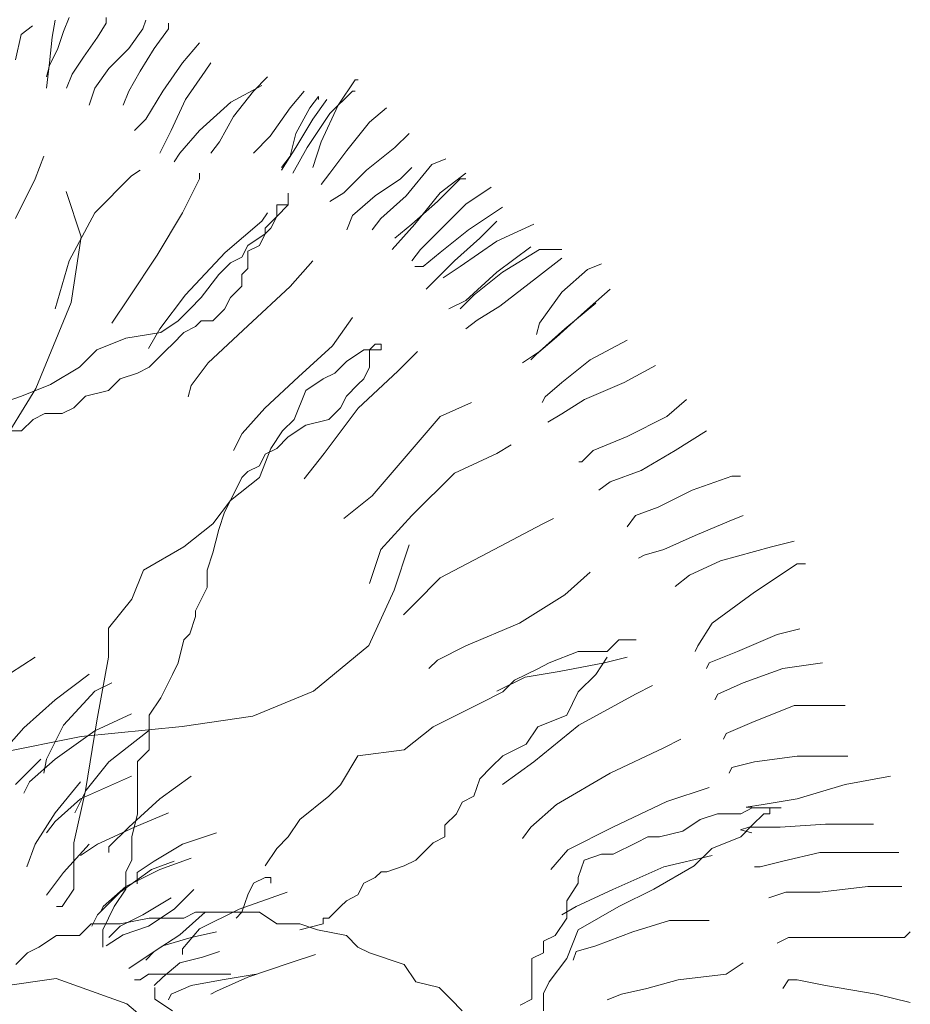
# Model space of a CAD drawing. Extents: x 12.9 to 34.2, y -51.7 to -4.
# Tile 12 of 75: x 32.611 to 33.247, y -49.232 to -48.529. Entities that reach past the tile are written whole.
import ezdxf

# ---------------------------------------------------------------- set-up
doc = ezdxf.new("R2010")
doc.units = 0
doc.header["$MEASUREMENT"] = 0
doc.layers.add('BLÄTTER', color=64, linetype='CONTINUOUS', lineweight=13)

msp = doc.modelspace()

# ---------------------------------------------------------------- linework, layer by layer
at = {"layer": 'BLÄTTER'}
for p, q in [((32.62006, -48.53363), (32.61197, -48.53969)), ((32.63623, -48.52958), (32.63421, -48.54171)), ((32.64634, -48.52756), (32.64229, -48.53767)), ((32.67262, -48.5316), (32.66656, -48.54171)), ((32.67262, -48.52756), (32.67262, -48.5316)), ((32.70092, -48.52958), (32.6989, -48.53564)), ((32.71709, -48.5316), (32.71709, -48.53564)), ((32.61197, -48.53969), (32.60793, -48.55788)), ((32.64229, -48.53767), (32.63825, -48.5498)), ((32.6989, -48.53564), (32.68879, -48.5498)), ((32.71709, -48.53564), (32.70699, -48.5498)), ((32.63421, -48.54171), (32.63218, -48.55991)), ((32.66656, -48.54171), (32.65645, -48.55586)), ((32.73933, -48.54575), (32.7272, -48.55991)), ((32.63825, -48.5498), (32.63218, -48.56192)), ((32.68879, -48.5498), (32.67464, -48.56395)), ((32.70699, -48.5498), (32.69688, -48.56597)), ((32.63218, -48.55991), (32.63017, -48.5781)), ((32.63218, -48.56192), (32.63017, -48.57002)), ((32.65645, -48.55586), (32.64836, -48.56799)), ((32.7272, -48.55991), (32.71305, -48.58012)), ((32.74741, -48.55991), (32.74337, -48.56597)), ((32.64836, -48.56799), (32.64432, -48.5781)), ((32.67464, -48.56395), (32.66453, -48.5781)), ((32.69688, -48.56597), (32.68879, -48.58012)), ((32.74337, -48.56597), (32.72923, -48.58619)), ((32.78785, -48.57002), (32.77774, -48.58012)), ((32.85052, -48.57203), (32.83839, -48.59023)), ((32.85254, -48.57203), (32.85052, -48.57203)), ((32.66453, -48.5781), (32.66049, -48.59023)), ((32.68879, -48.58012), (32.68475, -48.59023)), ((32.71305, -48.58012), (32.70092, -48.60034)), ((32.7838, -48.57608), (32.76157, -48.5882)), ((32.77774, -48.58012), (32.76359, -48.59831)), ((32.81413, -48.58012), (32.80402, -48.59225)), ((32.8485, -48.58012), (32.83232, -48.5963)), ((32.85052, -48.58012), (32.8485, -48.58012)), ((32.72923, -48.58619), (32.71912, -48.60842)), ((32.76157, -48.5882), (32.73933, -48.60842)), ((32.82424, -48.58416), (32.81818, -48.59225)), ((32.8303, -48.58619), (32.82019, -48.60034)), ((32.82424, -48.58619), (32.82424, -48.58416)), ((32.80402, -48.59225), (32.78987, -48.61247)), ((32.81818, -48.59225), (32.80807, -48.61044)), ((32.83232, -48.5963), (32.81615, -48.62055)), ((32.83839, -48.59023), (32.82626, -48.61651)), ((32.87275, -48.59225), (32.86063, -48.60236)), ((32.70092, -48.60034), (32.69284, -48.60842)), ((32.76359, -48.59831), (32.75348, -48.61651)), ((32.82019, -48.60034), (32.80807, -48.62055)), ((32.86063, -48.60236), (32.84446, -48.62258)), ((32.71912, -48.60842), (32.71103, -48.62459)), ((32.73933, -48.60842), (32.72518, -48.62459)), ((32.80807, -48.61044), (32.80402, -48.62662)), ((32.88893, -48.61044), (32.87882, -48.62055)), ((32.75348, -48.61651), (32.74741, -48.62459)), ((32.78987, -48.61247), (32.77774, -48.62459)), ((32.82626, -48.61651), (32.82019, -48.6347)), ((32.72518, -48.62459), (32.72113, -48.63066)), ((32.80807, -48.62055), (32.79796, -48.63673)), ((32.81615, -48.62055), (32.80604, -48.63875)), ((32.84446, -48.62258), (32.83232, -48.63875)), ((32.87882, -48.62055), (32.8586, -48.63673)), ((32.62814, -48.62662), (32.62208, -48.64279)), ((32.80402, -48.62662), (32.79796, -48.6347)), ((32.91521, -48.62864), (32.9051, -48.63268)), ((32.69688, -48.63673), (32.69081, -48.64077)), ((32.73933, -48.63875), (32.73933, -48.64279)), ((32.83232, -48.63875), (32.82626, -48.64683)), ((32.8586, -48.63673), (32.84243, -48.6529)), ((32.89095, -48.6347), (32.88286, -48.64279)), ((32.9051, -48.63268), (32.88691, -48.65492)), ((32.92936, -48.63875), (32.91117, -48.6529)), ((32.62208, -48.64279), (32.60793, -48.67109)), ((32.69081, -48.64077), (32.66453, -48.66705)), ((32.73933, -48.64279), (32.7272, -48.66705)), ((32.88286, -48.64279), (32.86467, -48.65492)), ((32.92532, -48.64279), (32.90914, -48.65897)), ((32.92936, -48.64279), (32.92532, -48.64279)), ((32.65492, -48.68437), (32.6441, -48.65195)), ((32.80272, -48.66142), (32.80272, -48.65314)), ((32.80272, -48.65314), (32.80272, -48.66142)), ((32.84243, -48.6529), (32.83232, -48.65897)), ((32.91117, -48.6529), (32.89297, -48.67514)), ((32.94756, -48.64886), (32.92936, -48.66098)), ((32.86467, -48.65492), (32.8485, -48.66907)), ((32.88691, -48.65492), (32.86871, -48.67109)), ((32.90914, -48.65897), (32.89095, -48.67514)), ((32.66453, -48.66705), (32.64634, -48.70142)), ((32.7272, -48.66705), (32.70901, -48.69737)), ((32.78785, -48.66705), (32.7838, -48.67311)), ((32.79444, -48.6697), (32.79444, -48.66142)), ((32.79444, -48.66142), (32.80272, -48.66142)), ((32.80272, -48.66142), (32.79444, -48.6697)), ((32.92936, -48.66098), (32.91117, -48.67918)), ((32.95564, -48.66301), (32.93138, -48.67918)), ((32.7838, -48.67311), (32.75752, -48.69535)), ((32.78616, -48.67799), (32.79444, -48.6697)), ((32.79444, -48.6697), (32.7903, -48.67799)), ((32.8485, -48.66907), (32.84446, -48.67918)), ((32.86871, -48.67109), (32.86265, -48.67918)), ((32.9516, -48.67311), (32.93947, -48.68525)), ((32.78616, -48.68213), (32.78616, -48.67799)), ((32.7903, -48.67799), (32.78616, -48.68213)), ((32.89297, -48.67514), (32.8768, -48.69333)), ((32.89095, -48.67514), (32.87882, -48.68525)), ((32.91117, -48.67918), (32.89702, -48.69333)), ((32.93138, -48.67918), (32.91117, -48.69535)), ((32.97788, -48.67514), (32.9516, -48.68726)), ((32.64771, -48.73121), (32.65492, -48.68437)), ((32.77374, -48.69041), (32.78616, -48.68213)), ((32.78616, -48.68213), (32.78202, -48.69041)), ((32.93947, -48.68525), (32.92127, -48.70142)), ((32.9516, -48.68726), (32.92532, -48.70546)), ((32.75752, -48.69535), (32.72923, -48.72568)), ((32.7696, -48.69869), (32.77374, -48.69041)), ((32.78202, -48.69041), (32.77374, -48.69455)), ((32.77374, -48.69455), (32.77374, -48.70697)), ((32.89702, -48.69333), (32.89095, -48.70142)), ((32.91117, -48.69535), (32.89903, -48.70546)), ((32.97586, -48.69131), (32.9516, -48.7095)), ((32.98192, -48.69333), (32.95564, -48.7095)), ((32.99809, -48.69333), (32.98192, -48.69333)), ((32.64634, -48.70142), (32.63623, -48.73578)), ((32.70901, -48.69737), (32.68879, -48.7277)), ((32.76132, -48.70283), (32.7696, -48.69869)), ((32.82019, -48.70142), (32.80402, -48.71961)), ((32.92127, -48.70142), (32.90713, -48.71557)), ((32.99809, -48.69939), (32.9799, -48.71354)), ((32.75304, -48.71111), (32.76132, -48.70283)), ((32.77374, -48.70697), (32.7696, -48.71111)), ((32.89903, -48.70546), (32.89297, -48.70546)), ((32.92532, -48.70546), (32.91319, -48.71354)), ((32.9516, -48.7095), (32.92936, -48.72972)), ((32.95564, -48.7095), (32.93542, -48.72568)), ((33.01629, -48.70748), (32.99809, -48.72365)), ((33.0264, -48.70344), (33.01629, -48.70748)), ((32.74061, -48.72767), (32.75304, -48.71111)), ((32.7696, -48.71111), (32.7696, -48.71939)), ((32.90713, -48.71557), (32.90106, -48.72163)), ((32.9799, -48.71354), (32.95362, -48.73376)), ((32.7696, -48.71939), (32.76132, -48.72767)), ((32.80402, -48.71961), (32.7737, -48.74792)), ((32.99809, -48.72365), (32.98192, -48.74589)), ((33.03246, -48.72163), (33.01427, -48.73781)), ((32.68879, -48.7277), (32.67666, -48.74589)), ((32.72923, -48.72568), (32.71103, -48.74993)), ((32.73233, -48.73595), (32.74061, -48.72767)), ((32.76132, -48.72767), (32.75718, -48.73595)), ((32.92936, -48.72972), (32.91723, -48.73578)), ((32.93542, -48.72568), (32.92532, -48.73578)), ((32.62249, -48.79245), (32.64771, -48.73121)), ((32.72405, -48.74423), (32.73233, -48.73595)), ((32.75718, -48.73595), (32.74889, -48.74423)), ((32.95362, -48.73376), (32.93745, -48.74387)), ((33.02236, -48.73174), (33.00012, -48.74993)), ((32.71163, -48.75251), (32.72405, -48.74423)), ((32.74061, -48.74423), (32.73647, -48.74837)), ((32.74889, -48.74423), (32.74061, -48.74423)), ((32.8485, -48.74185), (32.83435, -48.76206)), ((32.93745, -48.74387), (32.92936, -48.74993)), ((33.01427, -48.73781), (32.99405, -48.756)), ((32.71103, -48.74993), (32.70294, -48.76409)), ((32.73647, -48.74837), (32.72819, -48.75251)), ((32.7737, -48.74792), (32.7454, -48.7742)), ((32.98192, -48.74589), (32.9799, -48.75398)), ((33.00012, -48.74993), (32.98192, -48.7661)), ((32.66608, -48.76493), (32.68678, -48.75665)), ((32.68678, -48.75665), (32.71163, -48.75251)), ((32.72819, -48.75251), (32.71991, -48.76079)), ((32.99405, -48.756), (32.9799, -48.76813)), ((33.04459, -48.75802), (33.01831, -48.77217)), ((32.65366, -48.77735), (32.66608, -48.76493)), ((32.71577, -48.76493), (32.71163, -48.76907)), ((32.71991, -48.76079), (32.71577, -48.76493)), ((32.83435, -48.76206), (32.81008, -48.7843)), ((32.84413, -48.77321), (32.85655, -48.76493)), ((32.85655, -48.76493), (32.86483, -48.76493)), ((32.86483, -48.76079), (32.86069, -48.76493)), ((32.86069, -48.76493), (32.86069, -48.77321)), ((32.86897, -48.76079), (32.86483, -48.76079)), ((32.86483, -48.76493), (32.86897, -48.76493)), ((32.86897, -48.76493), (32.86897, -48.76079)), ((32.71163, -48.76907), (32.70335, -48.77735)), ((32.89499, -48.7661), (32.88084, -48.78026)), ((32.98192, -48.7661), (32.9698, -48.7742)), ((32.9799, -48.76813), (32.97586, -48.77217)), ((33.01831, -48.77217), (32.99809, -48.78834)), ((32.63296, -48.78977), (32.65366, -48.77735)), ((32.70335, -48.77735), (32.69507, -48.78149)), ((32.7454, -48.7742), (32.73327, -48.79037)), ((32.83585, -48.78149), (32.84413, -48.77321)), ((32.86069, -48.77735), (32.85655, -48.78563)), ((32.86069, -48.77321), (32.86069, -48.77735)), ((33.06481, -48.77621), (33.04257, -48.78834)), ((32.68264, -48.78563), (32.67436, -48.79392)), ((32.69507, -48.78149), (32.68264, -48.78563)), ((32.81008, -48.7843), (32.78583, -48.80654)), ((32.81515, -48.79392), (32.82757, -48.78563)), ((32.82757, -48.78563), (32.83585, -48.78149)), ((32.85655, -48.78563), (32.85241, -48.78977)), ((32.88084, -48.78026), (32.85254, -48.80654)), ((32.59366, -48.83929), (32.62249, -48.79245)), ((32.61226, -48.79806), (32.63296, -48.78977)), ((32.67436, -48.79392), (32.6578, -48.79806)), ((32.73327, -48.79037), (32.73124, -48.79845)), ((32.80686, -48.81462), (32.81515, -48.79392)), ((32.85241, -48.78977), (32.84413, -48.79806)), ((32.99809, -48.78834), (32.98597, -48.79845)), ((33.04257, -48.78834), (33.01427, -48.80048)), ((32.59984, -48.8022), (32.61226, -48.79806)), ((32.6578, -48.79806), (32.64952, -48.80634)), ((32.84413, -48.79806), (32.83999, -48.80634)), ((32.98597, -48.79845), (32.98394, -48.80249)), ((33.01427, -48.80048), (32.99809, -48.81058)), ((33.08704, -48.80048), (33.07289, -48.8126)), ((32.64952, -48.80634), (32.64124, -48.81048)), ((32.78583, -48.80654), (32.76965, -48.82473)), ((32.85254, -48.80654), (32.82828, -48.83888)), ((32.83999, -48.80634), (32.83171, -48.81462)), ((32.93341, -48.80249), (32.91117, -48.8126)), ((32.62054, -48.81462), (32.61226, -48.8229)), ((32.62882, -48.81048), (32.62054, -48.81462)), ((32.63296, -48.81048), (32.62882, -48.81048)), ((32.64124, -48.81048), (32.63296, -48.81048)), ((32.79858, -48.8229), (32.80686, -48.81462)), ((32.83171, -48.81462), (32.81515, -48.81876)), ((32.91117, -48.8126), (32.88691, -48.84091)), ((32.99809, -48.81058), (32.98798, -48.81665)), ((33.07289, -48.8126), (33.04459, -48.82676)), ((32.81515, -48.81876), (32.80272, -48.82704)), ((32.61226, -48.8229), (32.60398, -48.8229)), ((32.76965, -48.82473), (32.76359, -48.83687)), ((32.7903, -48.83532), (32.79858, -48.8229)), ((32.80272, -48.82704), (32.79444, -48.83532)), ((33.04459, -48.82676), (33.02033, -48.83687)), ((33.1012, -48.82271), (33.07896, -48.83687)), ((32.78202, -48.85603), (32.7903, -48.83532)), ((32.79444, -48.83532), (32.78616, -48.83946)), ((32.9617, -48.83282), (32.9516, -48.83888)), ((32.78616, -48.83946), (32.78202, -48.84774)), ((32.82828, -48.83888), (32.81413, -48.85708)), ((32.88691, -48.84091), (32.86265, -48.86921)), ((32.9516, -48.83888), (32.92127, -48.85304)), ((33.02033, -48.83687), (33.01225, -48.84495)), ((33.07896, -48.83687), (33.0547, -48.85101)), ((32.78202, -48.84774), (32.77374, -48.85188)), ((33.01225, -48.84495), (33.01022, -48.84495)), ((32.76132, -48.87259), (32.78202, -48.85603)), ((32.7696, -48.85603), (32.76132, -48.87259)), ((32.77374, -48.85188), (32.7696, -48.85603)), ((32.92127, -48.85304), (32.89095, -48.88336)), ((33.0547, -48.85101), (33.03246, -48.8591)), ((33.11939, -48.85505), (33.09109, -48.86516)), ((33.12546, -48.85505), (33.11939, -48.85505)), ((33.03246, -48.8591), (33.02437, -48.86516)), ((32.86265, -48.86921), (32.84243, -48.88538)), ((33.09109, -48.86516), (33.06683, -48.87729)), ((32.74889, -48.88915), (32.76132, -48.87259)), ((32.76132, -48.87259), (32.75718, -48.88087)), ((33.06683, -48.87729), (33.05065, -48.88336)), ((32.75718, -48.88087), (32.75304, -48.89329)), ((32.89095, -48.88336), (32.86871, -48.90762)), ((32.99203, -48.88538), (32.98394, -48.88943)), ((33.05065, -48.88336), (33.04459, -48.89144)), ((33.12748, -48.88336), (33.11737, -48.8874)), ((32.72819, -48.90571), (32.74889, -48.88915)), ((32.98394, -48.88943), (32.94958, -48.90762)), ((33.11737, -48.8874), (33.09311, -48.89751)), ((32.75304, -48.89329), (32.74889, -48.90985)), ((33.09311, -48.89751), (33.07087, -48.90762)), ((32.69921, -48.92228), (32.72819, -48.90571)), ((32.87828, -48.93656), (32.88909, -48.90413)), ((33.1477, -48.9056), (33.11131, -48.91571)), ((33.16387, -48.90155), (33.1477, -48.9056)), ((32.74889, -48.90985), (32.74475, -48.92228)), ((32.86871, -48.90762), (32.86063, -48.93188)), ((32.94958, -48.90762), (32.91117, -48.92783)), ((33.05672, -48.91166), (33.05268, -48.91368)), ((33.07087, -48.90762), (33.05672, -48.91166)), ((33.11131, -48.91571), (33.08907, -48.92581)), ((33.16588, -48.91772), (33.13556, -48.93794)), ((33.17195, -48.91772), (33.16588, -48.91772)), ((32.69093, -48.94298), (32.69921, -48.92228)), ((32.74475, -48.92228), (32.74475, -48.9347)), ((33.01831, -48.92379), (33.00012, -48.93996)), ((33.08907, -48.92581), (33.07896, -48.9339)), ((32.91117, -48.92783), (32.89297, -48.94603)), ((32.74475, -48.9347), (32.73647, -48.95126)), ((32.86027, -48.97619), (32.87828, -48.93656)), ((33.00012, -48.93996), (32.96777, -48.96018)), ((33.13556, -48.93794), (33.10524, -48.96018)), ((32.67436, -48.96368), (32.69093, -48.94298)), ((32.89297, -48.94603), (32.88489, -48.95411)), ((32.73647, -48.9554), (32.73233, -48.96782)), ((32.73647, -48.95126), (32.73647, -48.9554)), ((32.96777, -48.96018), (32.92936, -48.97635)), ((33.10524, -48.96018), (33.09513, -48.97635)), ((32.67436, -48.98438), (32.67436, -48.96368)), ((32.73233, -48.96782), (32.72819, -48.97196)), ((33.15174, -48.96827), (33.12343, -48.98039)), ((33.16791, -48.96422), (33.15174, -48.96827)), ((32.72819, -48.97196), (32.72405, -48.98852)), ((32.82064, -49.00862), (32.86027, -48.97619)), ((32.92936, -48.97635), (32.90914, -48.98646)), ((33.03045, -48.98024), (33.03873, -48.97196)), ((33.03873, -48.97196), (33.04287, -48.97196)), ((33.04287, -48.97196), (33.05115, -48.97196)), ((33.05115, -48.97196), (33.04701, -48.97196)), ((33.09513, -48.97635), (33.09311, -48.98039)), ((32.98904, -48.98852), (33.00975, -48.98024)), ((33.00975, -48.98024), (33.01803, -48.98024)), ((33.01803, -48.98024), (33.03045, -48.98024)), ((33.12343, -48.98039), (33.10322, -48.98848)), ((32.62208, -48.98444), (32.59378, -49.00263)), ((32.66608, -49.02992), (32.67436, -48.98438)), ((32.72405, -48.98852), (32.71991, -48.9968)), ((32.90914, -48.98646), (32.90308, -48.99252)), ((32.98076, -48.99266), (32.98904, -48.98852)), ((33.02842, -48.98848), (32.99608, -48.99455)), ((33.03045, -48.98438), (33.02217, -48.9968)), ((33.04459, -48.98444), (33.02842, -48.98848)), ((33.10322, -48.98848), (33.1012, -48.99252)), ((33.18408, -48.98848), (33.15578, -48.99252)), ((32.66049, -48.99657), (32.63623, -49.01476)), ((32.71991, -48.9968), (32.71163, -49.01336)), ((32.9642, -49.00094), (32.98076, -48.99266)), ((32.99608, -48.99455), (32.97181, -48.99859)), ((33.02217, -48.9968), (33.00975, -49.00922)), ((33.15578, -48.99252), (33.12748, -49.00263)), ((32.67666, -49.00263), (32.66453, -49.0087)), ((32.97181, -48.99859), (32.9516, -49.0087)), ((32.95592, -49.00922), (32.9642, -49.00094)), ((33.06279, -49.00466), (33.05065, -49.01072)), ((33.12748, -49.00263), (33.10928, -49.01072)), ((32.66453, -49.0087), (32.64229, -49.03295)), ((32.77741, -49.02663), (32.82064, -49.00862)), ((32.93936, -49.0175), (32.95592, -49.00922)), ((33.00975, -49.00922), (33.00147, -49.02578)), ((33.05065, -49.01072), (33.01022, -49.03295)), ((33.10928, -49.01072), (33.10726, -49.01476)), ((32.63623, -49.01476), (32.61399, -49.03498)), ((32.71163, -49.01336), (32.70335, -49.02578)), ((32.92279, -49.02578), (32.93936, -49.0175)), ((33.16387, -49.01881), (33.13354, -49.03094)), ((33.20026, -49.01881), (33.16387, -49.01881)), ((32.69081, -49.02487), (32.66453, -49.037)), ((32.70335, -49.02578), (32.70335, -49.03406)), ((32.90623, -49.03406), (32.92279, -49.02578)), ((33.00147, -49.02578), (32.98076, -49.03406)), ((32.64229, -49.03295), (32.63017, -49.05722)), ((32.6578, -49.07961), (32.66608, -49.02992)), ((32.72697, -49.03383), (32.77741, -49.02663)), ((33.01022, -49.03295), (32.97788, -49.05923)), ((33.13354, -49.03094), (33.11535, -49.03902)), ((32.61399, -49.03498), (32.59782, -49.05317)), ((32.66453, -49.037), (32.63623, -49.05722)), ((32.65492, -49.04104), (32.72697, -49.03383)), ((32.70294, -49.037), (32.67464, -49.05923)), ((32.70335, -49.03406), (32.70335, -49.05063)), ((32.88553, -49.05063), (32.90623, -49.03406)), ((32.98076, -49.03406), (32.97248, -49.04649)), ((33.11535, -49.03902), (33.11332, -49.04306)), ((32.58286, -49.05545), (32.65492, -49.04104)), ((32.97248, -49.04649), (32.95592, -49.05477)), ((33.083, -49.04306), (33.07087, -49.04913)), ((32.70335, -49.05063), (32.69507, -49.05891)), ((32.85241, -49.05477), (32.88553, -49.05063)), ((33.07087, -49.04913), (33.03246, -49.06733)), ((32.62612, -49.05722), (32.60793, -49.07541)), ((32.63623, -49.05722), (32.61804, -49.07339)), ((32.63017, -49.05722), (32.62814, -49.06733)), ((32.67464, -49.05923), (32.65846, -49.07945)), ((32.69507, -49.05891), (32.69507, -49.07961)), ((32.83999, -49.07547), (32.85241, -49.05477)), ((32.95592, -49.05477), (32.94764, -49.06305)), ((32.97788, -49.05923), (32.95564, -49.07541)), ((33.13556, -49.05923), (33.11939, -49.06328)), ((33.16588, -49.05519), (33.13556, -49.05923)), ((33.20227, -49.05519), (33.16588, -49.05519)), ((32.94764, -49.06305), (32.93936, -49.07133)), ((33.03246, -49.06733), (32.99405, -49.08956)), ((33.11939, -49.06328), (33.11737, -49.06733)), ((32.61804, -49.07339), (32.61399, -49.08147)), ((32.65442, -49.07339), (32.63623, -49.09562)), ((32.69081, -49.06934), (32.65442, -49.08552)), ((32.73327, -49.06934), (32.71103, -49.08552)), ((32.93936, -49.07133), (32.93522, -49.08375)), ((33.2326, -49.06934), (33.20026, -49.07541)), ((32.64952, -49.11688), (32.6578, -49.07961)), ((32.65846, -49.07945), (32.65038, -49.09562)), ((32.69507, -49.07961), (32.69507, -49.08789)), ((32.83171, -49.08375), (32.83999, -49.07547)), ((33.10322, -49.07743), (33.07289, -49.08754)), ((33.20026, -49.07541), (33.16588, -49.08552)), ((32.65442, -49.08552), (32.63623, -49.10169)), ((32.71103, -49.08552), (32.68879, -49.10573)), ((32.69507, -49.08789), (32.69507, -49.09617)), ((32.81101, -49.10031), (32.83171, -49.08375)), ((32.92693, -49.08789), (32.92279, -49.09617)), ((32.93522, -49.08375), (32.92693, -49.08789)), ((33.07289, -49.08754), (33.03448, -49.10573)), ((33.16588, -49.08552), (33.14163, -49.08956)), ((32.63623, -49.09562), (32.62208, -49.11786)), ((32.69507, -49.09617), (32.69093, -49.11274)), ((32.71709, -49.09562), (32.69284, -49.10573)), ((32.92279, -49.09617), (32.91451, -49.10446)), ((32.99405, -49.08956), (32.97586, -49.10573)), ((33.10912, -49.09617), (33.0967, -49.10031)), ((33.12568, -49.09617), (33.10912, -49.09617)), ((33.13396, -49.09203), (33.12568, -49.09617)), ((33.14163, -49.08956), (33.1295, -49.09158)), ((33.1295, -49.09158), (33.13354, -49.09158)), ((33.14638, -49.09203), (33.13396, -49.09203)), ((33.13396, -49.10446), (33.14224, -49.09617)), ((33.14224, -49.09617), (33.14638, -49.09617)), ((33.14638, -49.09617), (33.14638, -49.09203)), ((33.14638, -49.09203), (33.15052, -49.09203)), ((33.15052, -49.09203), (33.14638, -49.09203)), ((33.15052, -49.09203), (33.15466, -49.09203)), ((33.15466, -49.09203), (33.15052, -49.09203)), ((32.63623, -49.10169), (32.63017, -49.10978)), ((32.80272, -49.11274), (32.81101, -49.10031)), ((33.0967, -49.10031), (33.08428, -49.1086)), ((32.69284, -49.10573), (32.66656, -49.11786)), ((32.68879, -49.10573), (32.67464, -49.11989)), ((32.75146, -49.10978), (32.7272, -49.11786)), ((32.91451, -49.10446), (32.91451, -49.11274)), ((32.97586, -49.10573), (32.9698, -49.11382)), ((33.03448, -49.10573), (33.00214, -49.1219)), ((33.08428, -49.1086), (33.06772, -49.11274)), ((33.13152, -49.10573), (33.12546, -49.10776)), ((33.12546, -49.10776), (33.13354, -49.10978)), ((33.12568, -49.11274), (33.13396, -49.10446)), ((33.15376, -49.10573), (33.13152, -49.10573)), ((33.1861, -49.10371), (33.15376, -49.10573)), ((33.22047, -49.10371), (33.1861, -49.10371)), ((32.64952, -49.14172), (32.64952, -49.11688)), ((32.69093, -49.11274), (32.69093, -49.11688)), ((32.69093, -49.11688), (32.69093, -49.1293)), ((32.79444, -49.12102), (32.80272, -49.11274)), ((32.90623, -49.11688), (32.90209, -49.12102)), ((32.91451, -49.11274), (32.90623, -49.11688)), ((33.05115, -49.11688), (33.03459, -49.12516)), ((33.05944, -49.11274), (33.05115, -49.11688)), ((33.06772, -49.11274), (33.05944, -49.11274)), ((33.10498, -49.12102), (33.12568, -49.11274)), ((32.62208, -49.11786), (32.61601, -49.13404)), ((32.66049, -49.11786), (32.64229, -49.13808)), ((32.66656, -49.11786), (32.65442, -49.12595)), ((32.67464, -49.11989), (32.67464, -49.12393)), ((32.7272, -49.11786), (32.70699, -49.13)), ((32.78616, -49.13344), (32.79444, -49.12102)), ((32.90209, -49.12102), (32.89381, -49.1293)), ((33.00214, -49.1219), (32.99001, -49.13606)), ((33.09256, -49.13344), (33.10498, -49.12102)), ((33.18206, -49.12393), (33.15578, -49.13)), ((33.21845, -49.12393), (33.18206, -49.12393)), ((33.23866, -49.12393), (33.21845, -49.12393)), ((32.69093, -49.1293), (32.68678, -49.13758)), ((32.70699, -49.13), (32.69485, -49.13808)), ((32.72113, -49.13), (32.70496, -49.13606)), ((32.73327, -49.12797), (32.71103, -49.13606)), ((32.89381, -49.1293), (32.88553, -49.13344)), ((33.01389, -49.1293), (33.00975, -49.14172)), ((33.02631, -49.12516), (33.01389, -49.1293)), ((33.03459, -49.12516), (33.02631, -49.12516)), ((33.10524, -49.12595), (33.07087, -49.13404)), ((33.15578, -49.13), (33.1396, -49.13404)), ((32.64229, -49.13808), (32.63017, -49.15425)), ((32.70496, -49.13606), (32.68273, -49.15223)), ((32.71103, -49.13606), (32.68677, -49.14818)), ((32.68678, -49.13758), (32.68678, -49.15)), ((32.69485, -49.13808), (32.69485, -49.14617)), ((32.86897, -49.13758), (32.86483, -49.14172)), ((32.87311, -49.13758), (32.86897, -49.13758)), ((32.88553, -49.13344), (32.87311, -49.13758)), ((33.07087, -49.13404), (33.03448, -49.15021)), ((33.06358, -49.15), (33.09256, -49.13344)), ((33.1396, -49.13404), (33.13556, -49.13404)), ((32.64952, -49.15), (32.64952, -49.14172)), ((32.78616, -49.14172), (32.77788, -49.14586)), ((32.7903, -49.14172), (32.78616, -49.14172)), ((32.7903, -49.14586), (32.7903, -49.14172)), ((32.86483, -49.14172), (32.85655, -49.14586)), ((33.00975, -49.14172), (33.00975, -49.14586)), ((32.64124, -49.16242), (32.64952, -49.15)), ((32.68273, -49.15223), (32.66656, -49.1684)), ((32.68677, -49.14818), (32.6706, -49.16234)), ((32.68678, -49.15), (32.6785, -49.16242)), ((32.73529, -49.15021), (32.72113, -49.16436)), ((32.802, -49.15223), (32.76763, -49.16436)), ((32.77788, -49.14586), (32.77374, -49.15414)), ((32.85655, -49.14586), (32.85241, -49.15414)), ((33.00975, -49.14586), (33.00147, -49.15828)), ((33.03448, -49.15021), (33.0082, -49.16234)), ((33.03873, -49.16242), (33.06358, -49.15)), ((33.1578, -49.15223), (33.14567, -49.15628)), ((33.18206, -49.15223), (33.1578, -49.15223)), ((33.21643, -49.14818), (33.18206, -49.15223)), ((33.24069, -49.14818), (33.21643, -49.14818)), ((32.71912, -49.15628), (32.6989, -49.1684)), ((32.77374, -49.15414), (32.7696, -49.16657)), ((32.84413, -49.15828), (32.83999, -49.16242)), ((32.85241, -49.15414), (32.84413, -49.15828)), ((33.00147, -49.15828), (33.00147, -49.17071)), ((32.6371, -49.16242), (32.64124, -49.16242)), ((32.6706, -49.16234), (32.66857, -49.16638)), ((32.6785, -49.16242), (32.67022, -49.17899)), ((32.72113, -49.16436), (32.70294, -49.17649)), ((32.74337, -49.16638), (32.72518, -49.18256)), ((32.72819, -49.17071), (32.73647, -49.16657)), ((32.73647, -49.16657), (32.75718, -49.16657)), ((32.76763, -49.16436), (32.73933, -49.17851)), ((32.75146, -49.16638), (32.74337, -49.16638)), ((32.75718, -49.16657), (32.76546, -49.16657)), ((32.76546, -49.16657), (32.77374, -49.16657)), ((32.7696, -49.16657), (32.76546, -49.17071)), ((32.77374, -49.16657), (32.78202, -49.16657)), ((32.78202, -49.16657), (32.79444, -49.17485)), ((32.83999, -49.16242), (32.83171, -49.17071)), ((33.0082, -49.16234), (32.99809, -49.1684)), ((33.00975, -49.17899), (33.03873, -49.16242)), ((32.66656, -49.1684), (32.66251, -49.17649)), ((32.68264, -49.17485), (32.70335, -49.17071)), ((32.6989, -49.1684), (32.68273, -49.17649)), ((32.70335, -49.17071), (32.72819, -49.17071)), ((32.83171, -49.17071), (32.82757, -49.17071)), ((32.82757, -49.17071), (32.82757, -49.17485)), ((33.00147, -49.17071), (32.99318, -49.18313)), ((33.07492, -49.17245), (33.04864, -49.18053)), ((33.10322, -49.17245), (33.07492, -49.17245)), ((32.65366, -49.18313), (32.66194, -49.17485)), ((32.66194, -49.17485), (32.68264, -49.17485)), ((32.67022, -49.17899), (32.67022, -49.19141)), ((32.68273, -49.17649), (32.67464, -49.18457)), ((32.70294, -49.17649), (32.68475, -49.18256)), ((32.73933, -49.17851), (32.7272, -49.19266)), ((32.75146, -49.18053), (32.73327, -49.18457)), ((32.79444, -49.17485), (32.81101, -49.17485)), ((32.81101, -49.17485), (32.82343, -49.17899)), ((32.82757, -49.17485), (32.81101, -49.17899)), ((32.82343, -49.17899), (32.84413, -49.18313)), ((33.00147, -49.19969), (33.00975, -49.17899)), ((33.04864, -49.18053), (33.02236, -49.19064)), ((33.24675, -49.18053), (33.24271, -49.18457)), ((32.62468, -49.19141), (32.6371, -49.18313)), ((32.6371, -49.18313), (32.65366, -49.18313)), ((32.68475, -49.18256), (32.67262, -49.19064)), ((32.72518, -49.18256), (32.70699, -49.19468)), ((32.73327, -49.18457), (32.71305, -49.19064)), ((32.84413, -49.18313), (32.85241, -49.19141)), ((32.99318, -49.18313), (32.9849, -49.18727)), ((32.9849, -49.18727), (32.9849, -49.19555)), ((33.15982, -49.18457), (33.15174, -49.18862)), ((33.17802, -49.18457), (33.15982, -49.18457)), ((33.21036, -49.18457), (33.17802, -49.18457)), ((33.24271, -49.18457), (33.21036, -49.18457)), ((32.6164, -49.19555), (32.62468, -49.19141)), ((32.71305, -49.19064), (32.69485, -49.20277)), ((32.70699, -49.19468), (32.70092, -49.20075)), ((32.7272, -49.19266), (32.7272, -49.19671)), ((32.75348, -49.19468), (32.74135, -49.19873)), ((32.85241, -49.19141), (32.86069, -49.19555)), ((33.0082, -49.19468), (33.00618, -49.20075)), ((33.02236, -49.19064), (33.0082, -49.19468)), ((32.60812, -49.20383), (32.6164, -49.19555)), ((32.74135, -49.19873), (32.72518, -49.20277)), ((32.82222, -49.19671), (32.80402, -49.20277)), ((32.86069, -49.19555), (32.88553, -49.20383)), ((32.9849, -49.19555), (32.97662, -49.19969)), ((32.97662, -49.19969), (32.97662, -49.20797)), ((32.98904, -49.21625), (33.00147, -49.19969)), ((32.69485, -49.20277), (32.68879, -49.20681)), ((32.72518, -49.20277), (32.71305, -49.21288)), ((32.80402, -49.20277), (32.7737, -49.21288)), ((32.88553, -49.20383), (32.89381, -49.21625)), ((32.97662, -49.20797), (32.97662, -49.22039)), ((33.12748, -49.20277), (33.11535, -49.21085)), ((32.58646, -49.22117), (32.6369, -49.21397)), ((32.6369, -49.21397), (32.68734, -49.23198)), ((32.69688, -49.2149), (32.69284, -49.2149)), ((32.70294, -49.21085), (32.69688, -49.2149)), ((32.72316, -49.21085), (32.70294, -49.21085)), ((32.71305, -49.21288), (32.70699, -49.21895)), ((32.74337, -49.21085), (32.72316, -49.21085)), ((32.75551, -49.2149), (32.73327, -49.21895)), ((32.76157, -49.21085), (32.74337, -49.21085)), ((32.7737, -49.21288), (32.75146, -49.22299)), ((32.77976, -49.21085), (32.75551, -49.2149)), ((33.08098, -49.2149), (33.05875, -49.22096)), ((33.11535, -49.21085), (33.08098, -49.2149)), ((33.15982, -49.2149), (33.15578, -49.22096)), ((33.16588, -49.2149), (33.15982, -49.2149)), ((33.1861, -49.21895), (33.16588, -49.2149)), ((32.70749, -49.22867), (32.70749, -49.22039)), ((32.73327, -49.21895), (32.71912, -49.22501)), ((32.89381, -49.21625), (32.91037, -49.22039)), ((32.91037, -49.22039), (32.91865, -49.22867)), ((32.97662, -49.22039), (32.97662, -49.22867)), ((32.9849, -49.22453), (32.98904, -49.21625)), ((33.05875, -49.22096), (33.04055, -49.22501)), ((33.22249, -49.22501), (33.1861, -49.21895)), ((32.71991, -49.23695), (32.70749, -49.22867)), ((32.71912, -49.22501), (32.71709, -49.22905)), ((32.75146, -49.22299), (32.74741, -49.22501)), ((32.91865, -49.22867), (32.92693, -49.23695)), ((32.97662, -49.22867), (32.96834, -49.23281)), ((32.9849, -49.23695), (32.9849, -49.22453)), ((33.04055, -49.22501), (33.03044, -49.22905)), ((33.24675, -49.23107), (33.22249, -49.22501)), ((32.68734, -49.23198), (32.73057, -49.26801))]:
    msp.add_line(p, q, dxfattribs=at)

doc.saveas('drawing.dxf')
